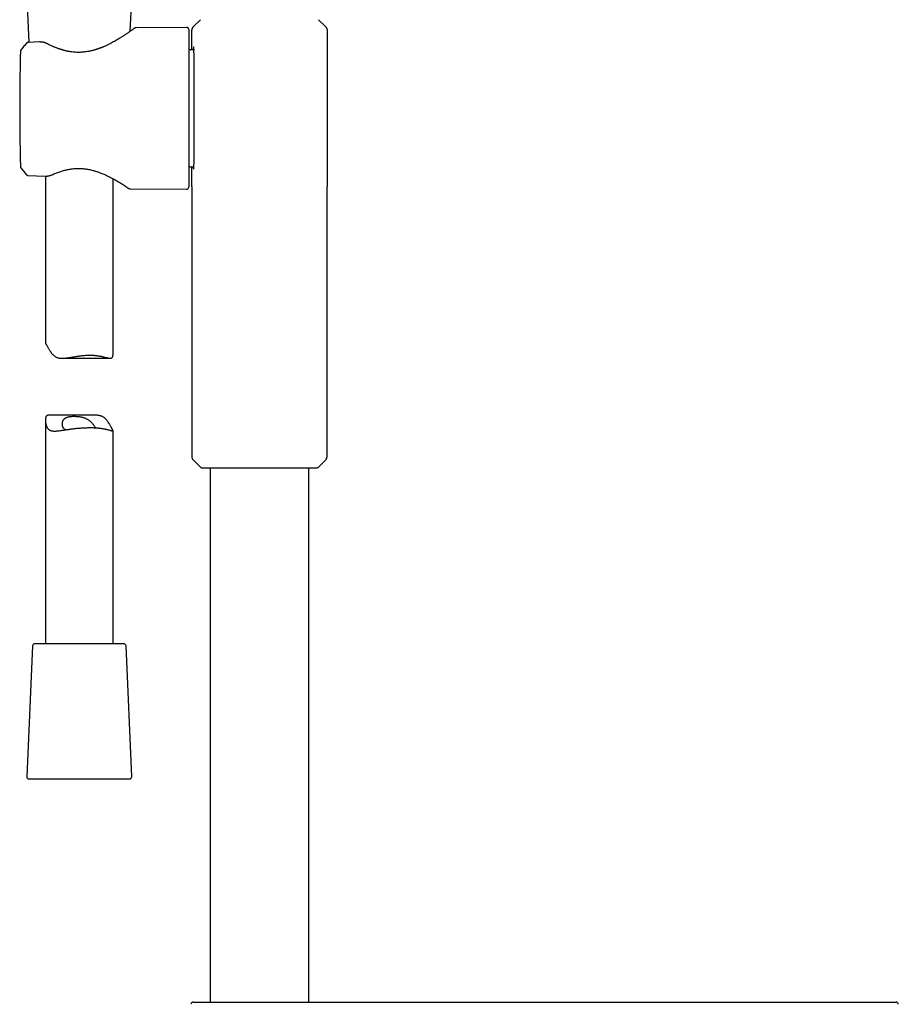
# Model space of a CAD drawing. Header units: millimetres. Extents: x 8 to 866, y 12 to 2084.
# Tile 55 of 98: x 408 to 603, y 1501 to 1720. Entities that reach past the tile are written whole.
import ezdxf

# ---------------------------------------------------------------- set-up
doc = ezdxf.new("R2010")
doc.units = ezdxf.units.MM

msp = doc.modelspace()

# ---------------------------------------------------------------- linework, layer by layer
at = {"color": 7, "linetype": 'Continuous', "lineweight": 30}
for p, q in [((410.02, 1722.8), (410.38, 1714.59)), ((432.87, 1717.03), (433.12, 1722.8)), ((448.43, 1719.62), (446.96, 1718.15)), ((476.07, 1718.16), (474.61, 1719.62)), ((445.36, 1717.92), (434.2, 1717.83)), ((445.87, 1717.42), (445.87, 1682.5)), ((446.52, 1712.96), (446.52, 1717.31)), ((446.52, 1717.31), (446.54, 1717.31)), ((446.92, 1718.11), (446.96, 1718.15)), ((446.96, 1718.15), (446.96, 1718.15)), ((476.08, 1718.15), (476.12, 1718.11)), ((476.15, 1718.09), (476.12, 1718.11)), ((476.52, 1717.31), (476.52, 1682.61)), ((409.88, 1714.4), (409.88, 1714.4)), ((412.77, 1714.67), (410.25, 1714.58)), ((410.38, 1714.59), (410.25, 1714.58)), ((412.77, 1714.67), (412.77, 1714.67)), ((447.11, 1712.96), (446.13, 1712.96)), ((408.51, 1687.25), (408.52, 1687.02)), ((408.51, 1687.25), (408.51, 1687.25)), ((408.63, 1686.72), (409.88, 1685.22)), ((408.63, 1686.72), (409.88, 1685.22)), ((408.63, 1686.72), (408.63, 1686.72)), ((446.13, 1686.96), (446.9, 1686.96)), ((446.52, 1682.61), (446.52, 1686.96)), ((409.89, 1685.23), (409.89, 1685.23)), ((410.25, 1685.04), (414.03, 1684.92)), ((412.12, 1684.98), (414.03, 1684.92)), ((414.03, 1684.92), (414.03, 1684.92)), ((414.03, 1684.92), (414.03, 1684.92)), ((414.07, 1684.92), (414.07, 1647.94)), ((446.93, 1686.51), (446.95, 1686.48)), ((429.07, 1645.54), (429.07, 1684.32)), ((446.52, 1682.61), (446.52, 1622.68)), ((446.52, 1682.61), (446.52, 1682.56)), ((446.52, 1682.6), (446.52, 1682.56)), ((476.52, 1622.68), (476.52, 1682.61)), ((476.52, 1682.56), (476.52, 1682.61)), ((476.52, 1682.56), (476.52, 1682.6)), ((432.83, 1682.11), (445.36, 1682)), ((417.81, 1644.49), (428.43, 1644.49)), ((414.07, 1630.79), (414.07, 1581.16)), ((425.33, 1631.84), (414.71, 1631.84)), ((429.07, 1581.16), (429.07, 1628.39)), ((446.81, 1621.97), (448.5, 1620.28)), ((474.54, 1620.28), (476.23, 1621.97)), ((448.71, 1620.2), (474.33, 1620.2)), ((450.57, 1620.2), (450.57, 1501.66)), ((472.47, 1501.66), (472.47, 1620.2)), ((411.2, 1580.69), (409.94, 1551.69)), ((424.62, 1581.16), (411.7, 1581.16)), ((431.44, 1581.16), (424.62, 1581.16)), ((433.2, 1551.69), (431.94, 1580.69)), ((410.44, 1551.16), (432.7, 1551.16))]:
    msp.add_line(p, q, dxfattribs=at)
for centre, radius, start, end in [((445.37, 1717.42), 0.5, 0, 90.5), ((446.13, 1713.46), 0.5, 238.6809, 270), ((446.13, 1686.46), 0.5, 90, 121.3191), ((445.37, 1682.5), 0.5, 269.5, 0), ((447.52, 1622.68), 1, 180, 225), ((475.52, 1622.68), 1, 315, 0), ((448.71, 1620.5), 0.3, 225, 270), ((474.33, 1620.5), 0.3, 270, 315), ((411.7, 1580.66), 0.5, 90, 177.5187), ((431.44, 1580.66), 0.5, 2.4813, 90), ((410.44, 1551.66), 0.5, 177.5187, 270), ((432.7, 1551.66), 0.5, 270, 2.4813), ((446.83, 1501.16), 0.5, 90, 181), ((602.71, 1501.16), 0.5, 359, 90)]:
    msp.add_arc(centre, radius, start, end, dxfattribs=at)
for points, knots in [([(433.77, 1717.67), (433.77, 1717.67), (433.77, 1717.67), (433.75, 1717.66), (433.71, 1717.63), (433.66, 1717.59), (433.59, 1717.54), (433.51, 1717.49), (433.42, 1717.42), (433.32, 1717.35), (433.21, 1717.27), (433.1, 1717.2), (432.97, 1717.1), (432.81, 1716.99), (432.6, 1716.85), (432.4, 1716.71), (432.18, 1716.56), (431.96, 1716.41), (431.72, 1716.26), (431.46, 1716.09), (431.18, 1715.9), (430.87, 1715.71), (430.54, 1715.5), (430.18, 1715.28), (429.78, 1715.05), (429.35, 1714.8), (428.88, 1714.54), (428.45, 1714.32), (428.08, 1714.14), (427.77, 1713.99), (427.47, 1713.84), (427.2, 1713.72), (426.98, 1713.63), (426.8, 1713.55), (426.63, 1713.48), (426.47, 1713.41), (426.31, 1713.35), (426.16, 1713.3), (426.02, 1713.24), (425.9, 1713.2), (425.82, 1713.17), (425.76, 1713.15), (425.71, 1713.13), (425.65, 1713.11), (425.57, 1713.09), (425.48, 1713.06), (425.37, 1713.02), (425.24, 1712.98), (425.08, 1712.93), (424.89, 1712.87), (424.68, 1712.82), (424.47, 1712.76), (424.17, 1712.69), (423.81, 1712.61), (423.34, 1712.52), (422.83, 1712.45), (422.29, 1712.39), (421.75, 1712.37), (421.21, 1712.36), (420.7, 1712.38), (420.2, 1712.43), (419.78, 1712.48), (419.42, 1712.54), (419.14, 1712.59), (418.87, 1712.64), (418.6, 1712.7), (418.37, 1712.76), (418.2, 1712.81), (418.07, 1712.84), (417.97, 1712.87), (417.91, 1712.89), (417.87, 1712.9), (417.85, 1712.9), (417.82, 1712.91), (417.78, 1712.93), (417.71, 1712.95), (417.61, 1712.98), (417.49, 1713.01), (417.35, 1713.06), (417.18, 1713.12), (416.99, 1713.18), (416.77, 1713.26), (416.54, 1713.35), (416.28, 1713.45), (416.01, 1713.56), (415.71, 1713.69), (415.4, 1713.83), (415.07, 1713.99), (414.72, 1714.15), (414.49, 1714.27), (414.37, 1714.33)], [0, 0, 0, 0, 0.0125637, 0.0297713, 0.0461754, 0.0617696, 0.0765467, 0.0905001, 0.1061489, 0.1205969, 0.1338477, 0.1459572, 0.1575843, 0.1763893, 0.1944726, 0.2118236, 0.22843, 0.2445106, 0.2611558, 0.2785066, 0.2965745, 0.3153719, 0.3349107, 0.355129, 0.3755919, 0.3987112, 0.4220357, 0.4455483, 0.4594825, 0.4734662, 0.487348, 0.5004555, 0.5083487, 0.5158884, 0.5230772, 0.5299192, 0.5364182, 0.5425771, 0.5483983, 0.5533903, 0.5564281, 0.5586893, 0.5604578, 0.5627889, 0.5657818, 0.5694357, 0.5737497, 0.5787231, 0.5851985, 0.5925305, 0.600632, 0.608877, 0.6171438, 0.6334499, 0.6497726, 0.6691982, 0.6886491, 0.7081607, 0.7268743, 0.7453278, 0.763252, 0.7806544, 0.7913218, 0.8017762, 0.8120157, 0.8220384, 0.831747, 0.8376759, 0.8425429, 0.8463462, 0.8490845, 0.8500539, 0.8507584, 0.8516566, 0.8531072, 0.8559012, 0.8596786, 0.8644409, 0.8701896, 0.876927, 0.884655, 0.893377, 0.9030978, 0.9138237, 0.9255633, 0.9383277, 0.9521317, 0.9669942, 0.9829397, 1, 1, 1, 1]), ([(434.21, 1717.83), (434.18, 1717.83), (434.14, 1717.82), (434.07, 1717.81), (434.01, 1717.8), (433.95, 1717.78), (433.9, 1717.75), (433.85, 1717.73), (433.81, 1717.7), (433.79, 1717.68), (433.77, 1717.67)], [0, 0, 0, 0, 0.116216, 0.23166, 0.34794, 0.466731, 0.589727, 0.718585, 0.854867, 1, 1, 1, 1]), ([(446.89, 1718.09), (446.86, 1718.06), (446.8, 1718.01), (446.72, 1717.92), (446.66, 1717.83), (446.61, 1717.73), (446.57, 1717.62), (446.54, 1717.52), (446.52, 1717.41), (446.52, 1717.34), (446.52, 1717.31)], [0, 0, 0, 0, 0.130822, 0.261577, 0.391393, 0.519435, 0.644936, 0.767222, 0.885726, 1, 1, 1, 1]), ([(446.92, 1718.1), (446.9, 1718.08), (446.84, 1718.04), (446.76, 1717.95), (446.69, 1717.86), (446.63, 1717.75), (446.58, 1717.64), (446.55, 1717.53), (446.53, 1717.42), (446.53, 1717.35), (446.53, 1717.31)], [0, 0, 0, 0, 0.108198, 0.242077, 0.375272, 0.506807, 0.63578, 0.761391, 0.882974, 1, 1, 1, 1]), ([(476.15, 1718.09), (476.18, 1718.06), (476.24, 1718.01), (476.31, 1717.92), (476.38, 1717.83), (476.43, 1717.73), (476.47, 1717.62), (476.5, 1717.52), (476.52, 1717.41), (476.52, 1717.34), (476.52, 1717.31)], [0, 0, 0, 0, 0.130822, 0.261577, 0.391393, 0.519436, 0.644937, 0.767222, 0.885726, 1, 1, 1, 1]), ([(408.63, 1712.87), (408.61, 1712.85), (408.58, 1712.81), (408.55, 1712.73), (408.52, 1712.66), (408.52, 1712.6), (408.52, 1712.57)], [0, 0, 0, 0, 0.24832, 0.499987, 0.751658, 1, 1, 1, 1]), ([(409.88, 1714.4), (409.66, 1714.15), (409.24, 1713.64), (408.83, 1713.13), (408.63, 1712.87)], [0, 0, 0, 0, 0.505845, 1, 1, 1, 1]), ([(410.25, 1714.58), (410.21, 1714.58), (410.14, 1714.57), (410.04, 1714.53), (409.95, 1714.48), (409.9, 1714.43), (409.88, 1714.4)], [0, 0, 0, 0, 0.247304, 0.500268, 0.753094, 1, 1, 1, 1]), ([(410.25, 1714.58), (410.21, 1714.58), (410.14, 1714.57), (410.04, 1714.53), (409.95, 1714.48), (409.9, 1714.43), (409.88, 1714.4)], [0, 0, 0, 0, 0.247309, 0.500268, 0.753089, 1, 1, 1, 1]), ([(414.37, 1714.33), (414.33, 1714.36), (414.24, 1714.4), (414.11, 1714.45), (413.98, 1714.5), (413.86, 1714.54), (413.71, 1714.58), (413.53, 1714.62), (413.34, 1714.65), (413.15, 1714.66), (412.96, 1714.67), (412.84, 1714.67), (412.77, 1714.67)], [0, 0, 0, 0, 0.095572, 0.185246, 0.269029, 0.347174, 0.42981, 0.547375, 0.681052, 0.779432, 0.885574, 1, 1, 1, 1]), ([(446.95, 1686.48), (446.97, 1686.64), (447.02, 1687), (447.04, 1689.63), (447.05, 1692.51), (447.05, 1695.23), (447.05, 1698.16), (447.05, 1701.19), (447.05, 1704.15), (447.05, 1706.92), (447.05, 1709.36), (447.03, 1711.33), (447, 1712.74), (446.96, 1713.56), (446.9, 1713.64), (446.86, 1713.41), (446.83, 1712.99), (446.83, 1712.96)], [0, 0, 0, 0, 0.090786, 0.204266, 0.270171, 0.336153, 0.401982, 0.467701, 0.533534, 0.599564, 0.665893, 0.731932, 0.797781, 0.863713, 0.929765, 0.995609, 1, 1, 1, 1]), ([(408.52, 1712.57), (408.51, 1712.24), (408.48, 1711.19), (408.45, 1709.41), (408.41, 1707.24), (408.39, 1705.07), (408.37, 1702.9), (408.36, 1700.73), (408.36, 1698.56), (408.37, 1696.39), (408.39, 1694.22), (408.42, 1692.05), (408.45, 1689.88), (408.49, 1688.28), (408.51, 1687.41), (408.51, 1687.25)], [0, 0, 0, 0, 0.039127, 0.124828, 0.210528, 0.296229, 0.381929, 0.46763, 0.553331, 0.639031, 0.724732, 0.810433, 0.896133, 0.981834, 1, 1, 1, 1]), ([(408.52, 1687.02), (408.52, 1686.99), (408.52, 1686.94), (408.55, 1686.86), (408.58, 1686.78), (408.61, 1686.74), (408.63, 1686.72)], [0, 0, 0, 0, 0.2482792, 0.5000144, 0.7517442, 1, 1, 1, 1]), ([(415.53, 1685.2), (415.67, 1685.26), (415.94, 1685.38), (416.37, 1685.56), (416.8, 1685.72), (417.23, 1685.88), (417.66, 1686.02), (418.1, 1686.14), (418.53, 1686.26), (418.96, 1686.35), (419.4, 1686.44), (419.86, 1686.51), (420.35, 1686.57), (420.87, 1686.6), (421.38, 1686.62), (421.87, 1686.61), (422.35, 1686.58), (422.81, 1686.53), (423.25, 1686.47), (423.69, 1686.39), (424.13, 1686.3), (424.57, 1686.19), (424.98, 1686.08), (425.36, 1685.96), (425.72, 1685.84), (426.06, 1685.72), (426.42, 1685.58), (426.81, 1685.42), (427.2, 1685.25), (427.58, 1685.08), (427.92, 1684.92), (428.27, 1684.74), (428.61, 1684.57), (428.88, 1684.42), (429.06, 1684.33), (429.16, 1684.27), (429.25, 1684.22), (429.32, 1684.18), (429.37, 1684.16), (429.41, 1684.13), (429.44, 1684.11), (429.49, 1684.09), (429.55, 1684.05), (429.63, 1684.01), (429.73, 1683.95), (429.86, 1683.87), (429.98, 1683.8), (430.11, 1683.73), (430.23, 1683.65), (430.35, 1683.58), (430.48, 1683.5), (430.62, 1683.41), (430.77, 1683.32), (430.92, 1683.23), (431.07, 1683.14), (431.21, 1683.04), (431.36, 1682.95), (431.51, 1682.85), (431.66, 1682.75), (431.81, 1682.66), (431.95, 1682.56), (432.08, 1682.47), (432.19, 1682.4), (432.28, 1682.34), (432.35, 1682.29), (432.4, 1682.25), (432.44, 1682.23), (432.45, 1682.22), (432.45, 1682.22)], [0, 0, 0, 0, 0.0218075, 0.0431047, 0.0639216, 0.0842814, 0.1042017, 0.1236956, 0.1427727, 0.1614399, 0.1797023, 0.1975637, 0.2193289, 0.2404757, 0.2609834, 0.2808212, 0.3000455, 0.3187091, 0.3368564, 0.3545219, 0.3741359, 0.3929702, 0.4110056, 0.4282763, 0.444808, 0.46062, 0.4759328, 0.4968148, 0.5169884, 0.5363995, 0.5550209, 0.5728325, 0.5939364, 0.6137359, 0.6208107, 0.6271143, 0.6324637, 0.6368595, 0.6403023, 0.6423391, 0.6443121, 0.6472152, 0.6510718, 0.6558813, 0.663398, 0.6720273, 0.6807607, 0.6895582, 0.6984204, 0.7073483, 0.716343, 0.7283732, 0.7405275, 0.7528192, 0.7652861, 0.778573, 0.7930192, 0.8086239, 0.8253834, 0.8432906, 0.8623356, 0.8825064, 0.9037909, 0.9216141, 0.9401412, 0.9593739, 0.9793208, 1, 1, 1, 1]), ([(446.81, 1686.96), (446.81, 1686.93), (446.81, 1686.87), (446.82, 1686.81), (446.82, 1686.79), (446.82, 1686.78), (446.83, 1686.66), (446.84, 1686.65), (446.85, 1686.63)], [0, 0, 0, 0, 0.082601, 0.150184, 0.164598, 0.166502, 0.167982, 1, 1, 1, 1]), ([(409.88, 1685.22), (409.91, 1685.19), (409.97, 1685.14), (410.07, 1685.08), (410.16, 1685.05), (410.22, 1685.05), (410.25, 1685.05)], [0, 0, 0, 0, 0.293885, 0.562929, 0.79944, 1, 1, 1, 1]), ([(414.03, 1684.92), (414.11, 1684.92), (414.27, 1684.92), (414.49, 1684.93), (414.7, 1684.96), (414.92, 1685), (415.14, 1685.05), (415.35, 1685.12), (415.47, 1685.17), (415.53, 1685.2)], [0, 0, 0, 0, 0.149993, 0.29214, 0.427053, 0.555077, 0.715293, 0.863638, 1, 1, 1, 1]), ([(432.45, 1682.22), (432.48, 1682.2), (432.54, 1682.17), (432.64, 1682.13), (432.73, 1682.11), (432.8, 1682.11), (432.83, 1682.11)], [0, 0, 0, 0, 0.262336, 0.517907, 0.764397, 1, 1, 1, 1]), ([(414.07, 1647.94), (414.07, 1647.93), (414.07, 1647.92), (414.08, 1647.89), (414.1, 1647.83), (414.14, 1647.76), (414.2, 1647.65), (414.27, 1647.51), (414.35, 1647.37), (414.43, 1647.23), (414.52, 1647.07), (414.63, 1646.87), (414.75, 1646.66), (414.88, 1646.43), (415.04, 1646.17), (415.23, 1645.89), (415.46, 1645.58), (415.7, 1645.32), (415.93, 1645.1), (416.14, 1644.94), (416.33, 1644.82), (416.51, 1644.73), (416.7, 1644.65), (416.89, 1644.59), (417.09, 1644.55), (417.34, 1644.51), (417.63, 1644.49), (417.96, 1644.49), (418.29, 1644.51), (418.61, 1644.54), (418.94, 1644.58), (419.28, 1644.63), (419.62, 1644.69), (419.98, 1644.75), (420.34, 1644.81), (420.7, 1644.87), (421.07, 1644.93), (421.45, 1644.99), (421.83, 1645.04), (422.22, 1645.09), (422.62, 1645.13), (423.03, 1645.16), (423.44, 1645.18), (423.85, 1645.19), (424.26, 1645.18), (424.64, 1645.17), (424.99, 1645.14), (425.32, 1645.1), (425.64, 1645.06), (425.95, 1645.01), (426.25, 1644.96), (426.55, 1644.89), (426.83, 1644.83), (427.1, 1644.76), (427.36, 1644.7), (427.61, 1644.63), (427.84, 1644.58), (428.05, 1644.53), (428.23, 1644.5), (428.4, 1644.49), (428.55, 1644.49), (428.67, 1644.52), (428.76, 1644.57), (428.83, 1644.62), (428.89, 1644.68), (428.94, 1644.77), (428.98, 1644.87), (429.02, 1645), (429.05, 1645.15), (429.06, 1645.34), (429.07, 1645.47), (429.07, 1645.54), (429.07, 1645.54)], [0, 0, 0, 0, 0.0043365, 0.0163092, 0.0282914, 0.0402627, 0.0577831, 0.075303, 0.0873795, 0.0994682, 0.1115475, 0.1267583, 0.1419861, 0.157224, 0.1724486, 0.1931456, 0.2138512, 0.234531, 0.2499819, 0.2654279, 0.2760195, 0.2866214, 0.2972094, 0.3075372, 0.3178768, 0.3282071, 0.3442296, 0.360256, 0.3745664, 0.3888913, 0.4032064, 0.4179005, 0.4326044, 0.4473, 0.4624136, 0.477536, 0.4926492, 0.5081077, 0.5235762, 0.5390334, 0.5558464, 0.5726745, 0.5894861, 0.6069129, 0.6243581, 0.6417852, 0.6568565, 0.6719394, 0.6870117, 0.7024766, 0.7179525, 0.7334184, 0.7494079, 0.765408, 0.7813974, 0.7977978, 0.8142102, 0.8306069, 0.8460923, 0.8615754, 0.8773918, 0.8932043, 0.90356, 0.9139257, 0.9242789, 0.9350676, 0.9458707, 0.9566643, 0.971073, 0.9855001, 0.9999196, 1, 1, 1, 1]), ([(414.71, 1631.84), (414.67, 1631.84), (414.57, 1631.84), (414.47, 1631.81), (414.38, 1631.76), (414.31, 1631.71), (414.25, 1631.65), (414.2, 1631.56), (414.16, 1631.46), (414.12, 1631.33), (414.09, 1631.18), (414.07, 1630.99), (414.07, 1630.75), (414.08, 1630.47), (414.11, 1630.16), (414.16, 1629.87), (414.23, 1629.62), (414.3, 1629.39), (414.39, 1629.2), (414.48, 1629.03), (414.58, 1628.89), (414.71, 1628.75), (414.87, 1628.62), (415.05, 1628.52), (415.22, 1628.46), (415.38, 1628.41), (415.58, 1628.38), (415.82, 1628.35), (416.11, 1628.34), (416.41, 1628.35), (416.76, 1628.38), (417.14, 1628.42), (417.56, 1628.48), (418.01, 1628.54), (418.43, 1628.61), (418.84, 1628.67), (419.22, 1628.72), (419.61, 1628.78), (420.01, 1628.83), (420.42, 1628.88), (420.85, 1628.93), (421.29, 1628.98), (421.75, 1629.02), (422.22, 1629.05), (422.53, 1629.07), (422.68, 1629.08)], [0, 0, 0, 0, 0.018695, 0.041806, 0.056942, 0.072092, 0.087223, 0.102992, 0.118781, 0.134556, 0.155616, 0.176701, 0.197776, 0.230064, 0.262359, 0.287779, 0.313207, 0.338615, 0.358302, 0.378029, 0.397745, 0.417417, 0.442737, 0.468057, 0.485472, 0.502901, 0.520318, 0.545599, 0.570883, 0.596689, 0.622496, 0.652597, 0.6827, 0.713407, 0.744115, 0.768141, 0.792184, 0.81621, 0.840886, 0.86558, 0.890255, 0.917471, 0.944686, 0.972343, 1, 1, 1, 1]), ([(418.54, 1628.62), (418.48, 1628.65), (418.38, 1628.71), (418.25, 1628.81), (418.13, 1628.92), (418.04, 1629.04), (417.96, 1629.18), (417.9, 1629.33), (417.86, 1629.48), (417.83, 1629.66), (417.81, 1629.88), (417.83, 1630.1), (417.86, 1630.29), (417.9, 1630.46), (417.96, 1630.61), (418.03, 1630.77), (418.13, 1630.91), (418.24, 1631.04), (418.37, 1631.16), (418.52, 1631.26), (418.68, 1631.35), (418.87, 1631.42), (419.06, 1631.48), (419.28, 1631.53), (419.51, 1631.57), (419.75, 1631.59), (420, 1631.61), (420.27, 1631.62), (420.54, 1631.62), (420.82, 1631.61), (421.1, 1631.59), (421.39, 1631.57), (421.69, 1631.53), (421.98, 1631.48), (422.26, 1631.41), (422.53, 1631.34), (422.79, 1631.25), (423.04, 1631.14), (423.27, 1631.02), (423.49, 1630.9), (423.69, 1630.76), (423.89, 1630.61), (424.08, 1630.45), (424.25, 1630.28), (424.45, 1630.08), (424.65, 1629.84), (424.82, 1629.6), (424.96, 1629.4), (425.07, 1629.22), (425.13, 1629.12), (425.16, 1629.07)], [0, 0, 0, 0, 0.02111, 0.040352, 0.059595, 0.079348, 0.099103, 0.118036, 0.136989, 0.15593, 0.185104, 0.21428, 0.234094, 0.253921, 0.273729, 0.294249, 0.314792, 0.335302, 0.354633, 0.373963, 0.393845, 0.413725, 0.433066, 0.452406, 0.472313, 0.49222, 0.51155, 0.530881, 0.550729, 0.570576, 0.590682, 0.610787, 0.631504, 0.652221, 0.671819, 0.691418, 0.711622, 0.731828, 0.750943, 0.77006, 0.789581, 0.809105, 0.829532, 0.849979, 0.870411, 0.901918, 0.933421, 0.955896, 0.978366, 1, 1, 1, 1]), ([(422.68, 1629.08), (422.82, 1629.08), (423.08, 1629.09), (423.47, 1629.1), (423.86, 1629.11), (424.25, 1629.11), (424.63, 1629.1), (425, 1629.08), (425.35, 1629.06), (425.69, 1629.03), (426.02, 1629), (426.35, 1628.96), (426.66, 1628.92), (426.95, 1628.87), (427.22, 1628.82), (427.48, 1628.76), (427.72, 1628.71), (427.95, 1628.65), (428.16, 1628.59), (428.35, 1628.54), (428.52, 1628.48), (428.66, 1628.44), (428.79, 1628.4), (428.9, 1628.37), (428.98, 1628.35), (429.03, 1628.35), (429.07, 1628.36), (429.07, 1628.4), (429.06, 1628.44), (429.04, 1628.5), (429, 1628.57), (428.94, 1628.68), (428.86, 1628.82), (428.78, 1628.96), (428.71, 1629.1), (428.62, 1629.26), (428.51, 1629.46), (428.39, 1629.67), (428.25, 1629.9), (428.1, 1630.16), (427.91, 1630.44), (427.68, 1630.75), (427.44, 1631.01), (427.21, 1631.23), (427, 1631.39), (426.8, 1631.51), (426.63, 1631.6), (426.44, 1631.68), (426.25, 1631.74), (426.05, 1631.78), (425.8, 1631.82), (425.56, 1631.84), (425.39, 1631.84), (425.33, 1631.84)], [0, 0, 0, 0, 0.020653, 0.041323, 0.061976, 0.083235, 0.104512, 0.125772, 0.146424, 0.167091, 0.187743, 0.208978, 0.23023, 0.251466, 0.272446, 0.293441, 0.314422, 0.335969, 0.357531, 0.379078, 0.400795, 0.42253, 0.444245, 0.466702, 0.489182, 0.511633, 0.533939, 0.556242, 0.571508, 0.586786, 0.60205, 0.62439, 0.646729, 0.662127, 0.677541, 0.692943, 0.712337, 0.731754, 0.751183, 0.770595, 0.796985, 0.823386, 0.849754, 0.869455, 0.889149, 0.902654, 0.916172, 0.929673, 0.942841, 0.956025, 0.969196, 0.989626, 1, 1, 1, 1]), ([(446.83, 1501.66), (446.83, 1501.66), (446.83, 1501.66), (446.86, 1501.66), (446.92, 1501.66), (447, 1501.66), (447.03, 1501.66)], [0, 0, 0, 0, 0.143239, 0.428809, 0.714393, 1, 1, 1, 1]), ([(447.03, 1501.66), (447.04, 1501.66), (447.04, 1501.66), (447.08, 1501.66), (447.13, 1501.66), (447.2, 1501.66), (447.28, 1501.66), (447.38, 1501.66), (447.5, 1501.66), (447.63, 1501.66), (447.77, 1501.66), (447.93, 1501.66), (448.13, 1501.66), (448.36, 1501.66), (448.64, 1501.66), (448.95, 1501.66), (449.28, 1501.66), (449.64, 1501.66), (450.02, 1501.66), (450.42, 1501.66), (450.85, 1501.66), (451.29, 1501.66), (451.76, 1501.66), (452.26, 1501.66), (452.77, 1501.66), (453.3, 1501.66), (453.8, 1501.66), (454.27, 1501.66), (454.71, 1501.66), (455.16, 1501.66), (455.61, 1501.66), (456.08, 1501.66), (456.56, 1501.66), (457.04, 1501.66), (457.53, 1501.66), (458.03, 1501.66), (458.52, 1501.66), (459.04, 1501.66), (459.58, 1501.66), (460.15, 1501.66), (460.72, 1501.66), (461.1, 1501.66), (461.29, 1501.66)], [0, 0, 0, 0, 0.021844, 0.043648, 0.065438, 0.087236, 0.10907, 0.131733, 0.153479, 0.1752, 0.19692, 0.218663, 0.240454, 0.269263, 0.298008, 0.326745, 0.35553, 0.384686, 0.413513, 0.442303, 0.471113, 0.5, 0.529394, 0.55872, 0.588037, 0.617404, 0.646518, 0.669127, 0.691707, 0.714286, 0.736891, 0.759549, 0.782644, 0.805694, 0.828727, 0.851773, 0.874861, 0.89717, 0.922878, 0.948558, 0.974252, 1, 1, 1, 1]), ([(461.29, 1501.66), (465.24, 1501.66), (473.14, 1501.66), (484.99, 1501.66), (496.84, 1501.66), (508.69, 1501.66), (520.54, 1501.66), (532.16, 1501.66), (543.56, 1501.66), (554.73, 1501.66), (565.9, 1501.66), (577.08, 1501.66), (584.52, 1501.66), (588.25, 1501.66)], [0, 0, 0, 0, 0.093339, 0.186675, 0.280007, 0.373338, 0.466668, 0.559998, 0.647994, 0.735992, 0.823992, 0.911994, 1, 1, 1, 1]), ([(588.25, 1501.66), (588.41, 1501.66), (588.73, 1501.66), (589.22, 1501.66), (589.7, 1501.66), (590.18, 1501.66), (590.67, 1501.66), (591.15, 1501.66), (591.62, 1501.66), (592.09, 1501.66), (592.55, 1501.66), (593.01, 1501.66), (593.51, 1501.66), (594.05, 1501.66), (594.63, 1501.66), (595.19, 1501.66), (595.74, 1501.66), (596.28, 1501.66), (596.8, 1501.66), (597.3, 1501.66), (597.78, 1501.66), (598.25, 1501.66), (598.7, 1501.66), (599.13, 1501.66), (599.54, 1501.66), (599.92, 1501.66), (600.25, 1501.66), (600.54, 1501.66), (600.79, 1501.66), (601.02, 1501.66), (601.23, 1501.66), (601.43, 1501.66), (601.62, 1501.66), (601.79, 1501.66), (601.94, 1501.66), (602.07, 1501.66), (602.19, 1501.66), (602.29, 1501.66), (602.38, 1501.66), (602.44, 1501.66), (602.49, 1501.66), (602.5, 1501.66), (602.51, 1501.66)], [0, 0, 0, 0, 0.021844, 0.043648, 0.065438, 0.087236, 0.10907, 0.131733, 0.153479, 0.1752, 0.19692, 0.218663, 0.240454, 0.269263, 0.298008, 0.326745, 0.35553, 0.384686, 0.413513, 0.442303, 0.471113, 0.5, 0.529394, 0.55872, 0.588037, 0.617404, 0.646518, 0.669127, 0.691707, 0.714286, 0.736891, 0.759549, 0.782644, 0.805694, 0.828727, 0.851773, 0.874861, 0.89717, 0.922878, 0.948558, 0.974252, 1, 1, 1, 1]), ([(602.51, 1501.66), (602.54, 1501.66), (602.61, 1501.66), (602.68, 1501.66), (602.71, 1501.66), (602.7, 1501.66), (602.7, 1501.66)], [0, 0, 0, 0, 0.285738, 0.571452, 0.857152, 1, 1, 1, 1])]:
    msp.add_open_spline(points, degree=3, knots=knots, dxfattribs=at)

doc.saveas('drawing.dxf')
